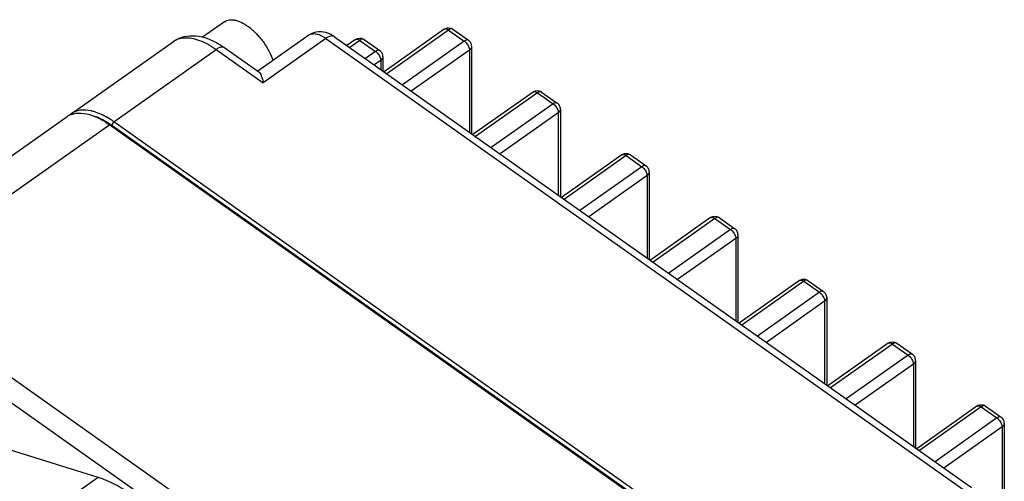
# Model space of a CAD drawing. Header units: millimetres. Extents: x 2650 to 3282, y 1607 to 2049.
# Tile 7 of 12: x 2922 to 2947, y 1681 to 1693. Entities that reach past the tile are written whole.
import ezdxf

# ---------------------------------------------------------------- set-up
doc = ezdxf.new("R2010")
doc.units = ezdxf.units.MM

msp = doc.modelspace()

# ---------------------------------------------------------------- linework, layer by layer
at = {"color": 7, "linetype": 'Continuous'}
for p, q in [((2927.056, 1692.647), (2926.486, 1692.244)), ((2932.77, 1692.452), (2931.203, 1691.344)), ((2932.881, 1692.431), (2931.273, 1691.294)), ((2932.881, 1692.431), (2933.288, 1692.143)), ((2932.992, 1692.452), (2933.399, 1692.164)), ((2923.07, 1690.255), (2925.731, 1692.136)), ((2929.247, 1692.298), (2927.921, 1691.36)), ((2929.691, 1692.214), (2928.062, 1691.062)), ((2929.691, 1692.214), (2946.254, 1680.502)), ((2929.912, 1692.256), (2946.476, 1680.544)), ((2930.462, 1692.183), (2930.239, 1692.025)), ((2930.573, 1692.162), (2930.309, 1691.976)), ((2930.573, 1692.162), (2930.98, 1691.874)), ((2930.684, 1692.183), (2931.091, 1691.895)), ((2933.288, 1692.143), (2931.681, 1691.006)), ((2924.179, 1690.045), (2926.84, 1691.926)), ((2926.84, 1691.926), (2928.062, 1691.062)), ((2927.061, 1691.968), (2927.949, 1691.34)), ((2930.98, 1691.874), (2930.717, 1691.688)), ((2933.424, 1691.911), (2931.912, 1690.842)), ((2933.424, 1691.911), (2933.424, 1689.773)), ((2933.48, 1692.007), (2933.48, 1689.733)), ((2931.116, 1691.643), (2930.948, 1691.524)), ((2931.116, 1691.643), (2931.116, 1691.405)), ((2931.172, 1691.739), (2931.172, 1691.365)), ((2935.078, 1690.82), (2933.511, 1689.712)), ((2935.189, 1690.799), (2933.581, 1689.662)), ((2935.189, 1690.799), (2935.596, 1690.511)), ((2935.3, 1690.82), (2935.707, 1690.532)), ((2935.596, 1690.511), (2933.989, 1689.374)), ((2935.732, 1690.279), (2934.22, 1689.21)), ((2935.732, 1690.279), (2935.732, 1688.141)), ((2935.788, 1690.375), (2935.788, 1688.101)), ((2922.962, 1690.178), (2918.671, 1687.144)), ((2924.124, 1689.952), (2924.179, 1690.045)), ((2943.186, 1676.605), (2924.179, 1690.045)), ((2924.07, 1689.968), (2919.78, 1686.934)), ((2924.07, 1689.968), (2943.077, 1676.528)), ((2924.124, 1689.952), (2924.07, 1689.968)), ((2943.131, 1676.512), (2924.124, 1689.952)), ((2937.386, 1689.188), (2935.819, 1688.08)), ((2937.497, 1689.167), (2935.889, 1688.03)), ((2937.497, 1689.167), (2937.904, 1688.879)), ((2937.608, 1689.188), (2938.015, 1688.9)), ((2937.904, 1688.879), (2936.297, 1687.742)), ((2938.096, 1688.743), (2938.096, 1686.469)), ((2938.04, 1688.647), (2936.528, 1687.578)), ((2938.04, 1688.647), (2938.04, 1686.509)), ((2939.694, 1687.556), (2938.127, 1686.448)), ((2939.805, 1687.535), (2938.197, 1686.398)), ((2939.805, 1687.535), (2940.212, 1687.247)), ((2939.916, 1687.556), (2940.323, 1687.268)), ((2940.212, 1687.247), (2938.605, 1686.11)), ((2940.348, 1687.015), (2938.836, 1685.946)), ((2940.348, 1687.015), (2940.348, 1684.877)), ((2940.404, 1687.111), (2940.404, 1684.837)), ((2942.002, 1685.924), (2940.435, 1684.816)), ((2942.224, 1685.924), (2942.631, 1685.636)), ((2942.113, 1685.903), (2940.505, 1684.766)), ((2942.113, 1685.903), (2942.52, 1685.615)), ((2942.52, 1685.615), (2940.913, 1684.478)), ((2942.712, 1685.479), (2942.712, 1683.205)), ((2942.656, 1685.383), (2941.144, 1684.314)), ((2942.656, 1685.383), (2942.656, 1683.245)), ((2944.31, 1684.292), (2942.743, 1683.184)), ((2944.421, 1684.271), (2942.813, 1683.134)), ((2944.421, 1684.271), (2944.828, 1683.983)), ((2944.532, 1684.292), (2944.939, 1684.004)), ((2920.577, 1684.066), (2934.731, 1674.058)), ((2944.828, 1683.983), (2943.221, 1682.846)), ((2944.964, 1683.751), (2943.452, 1682.682)), ((2944.964, 1683.751), (2944.964, 1681.613)), ((2945.02, 1683.847), (2945.02, 1681.573)), ((2920.306, 1683.603), (2934.46, 1673.595)), ((2946.618, 1682.66), (2945.051, 1681.552)), ((2946.729, 1682.639), (2945.121, 1681.502)), ((2946.729, 1682.639), (2947.136, 1682.351)), ((2946.84, 1682.66), (2947.247, 1682.372)), ((2947.136, 1682.351), (2945.529, 1681.214)), ((2947.272, 1682.119), (2945.76, 1681.05)), ((2947.272, 1682.119), (2947.272, 1678.655)), ((2947.328, 1682.215), (2947.328, 1678.609)), ((2923.767, 1680.804), (2921.181, 1681.608)), ((2923.767, 1680.804), (2922.817, 1680.132))]:
    msp.add_line(p, q, dxfattribs=at)
for centre, radius, start, end in [((2926.011, 1691.74), 0.485, 115.6073, 125.2472), ((2923.341, 1689.228), 1.126, 74.1469, 77.2636), ((2923.303, 1689.093), 1.267, 70.7344, 74.1396), ((2923.241, 1689.783), 0.484, 116.3796, 125.2551), ((2923.35, 1689.86), 0.484, 125.2921, 132.2529), ((2923.25, 1689.765), 0.504, 110.5709, 116.3631), ((2922.784, 1688.057), 2.321, 54.7301, 56.1475)]:
    msp.add_arc(centre, radius, start, end, dxfattribs=at)
for points, knots in [([(2927.056, 1692.647), (2927.074, 1692.66), (2927.116, 1692.682), (2927.187, 1692.698), (2927.266, 1692.699), (2927.384, 1692.679), (2927.543, 1692.612), (2927.695, 1692.508), (2927.817, 1692.402), (2927.908, 1692.31), (2927.995, 1692.21), (2928.104, 1692.068), (2928.219, 1691.88), (2928.291, 1691.72), (2928.319, 1691.64)], [0, 0, 0, 0, 0.03838, 0.078628, 0.122258, 0.170268, 0.280776, 0.410011, 0.480414, 0.55363, 0.628778, 0.704918, 0.856215, 1, 1, 1, 1]), ([(2929.757, 1692.342), (2929.676, 1692.375), (2929.496, 1692.411), (2929.32, 1692.35), (2929.247, 1692.298)], [0, 0, 0, 0, 0.49701, 1, 1, 1, 1]), ([(2929.247, 1692.298), (2929.273, 1692.316), (2929.338, 1692.341), (2929.449, 1692.334), (2929.571, 1692.291), (2929.65, 1692.243), (2929.691, 1692.214)], [0, 0, 0, 0, 0.195798, 0.420119, 0.687806, 1, 1, 1, 1]), ([(2929.912, 1692.256), (2929.9, 1692.265), (2929.851, 1692.298), (2929.798, 1692.326), (2929.757, 1692.342)], [0, 0, 0, 0, 0.253318, 1, 1, 1, 1]), ([(2932.77, 1692.452), (2932.792, 1692.467), (2932.841, 1692.489), (2932.895, 1692.489), (2932.92, 1692.483)], [0, 0, 0, 0, 0.499953, 1, 1, 1, 1]), ([(2932.786, 1692.459), (2932.793, 1692.461), (2932.827, 1692.464), (2932.859, 1692.447), (2932.881, 1692.431)], [0, 0, 0, 0, 0.203316, 1, 1, 1, 1]), ([(2932.992, 1692.452), (2932.979, 1692.461), (2932.935, 1692.465), (2932.9, 1692.444), (2932.881, 1692.431)], [0, 0, 0, 0, 0.416336, 1, 1, 1, 1]), ([(2925.731, 1692.136), (2925.813, 1692.194), (2926.003, 1692.278), (2926.314, 1692.293), (2926.625, 1692.216), (2926.821, 1692.12), (2926.917, 1692.063)], [0, 0, 0, 0, 0.240354, 0.482232, 0.732379, 1, 1, 1, 1]), ([(2925.801, 1692.178), (2925.867, 1692.209), (2926.004, 1692.24), (2926.21, 1692.223), (2926.498, 1692.141), (2926.705, 1692.022), (2926.84, 1691.926)], [0, 0, 0, 0, 0.197581, 0.365324, 0.554714, 1, 1, 1, 1]), ([(2926.917, 1692.063), (2926.929, 1692.055), (2926.978, 1692.025), (2927.026, 1691.993), (2927.061, 1691.968)], [0, 0, 0, 0, 0.247076, 1, 1, 1, 1]), ([(2929.912, 1692.256), (2929.9, 1692.265), (2929.867, 1692.278), (2929.811, 1692.274), (2929.751, 1692.253), (2929.711, 1692.229), (2929.691, 1692.214)], [0, 0, 0, 0, 0.195807, 0.420075, 0.687922, 1, 1, 1, 1]), ([(2930.462, 1692.183), (2930.484, 1692.198), (2930.533, 1692.22), (2930.587, 1692.22), (2930.612, 1692.215)], [0, 0, 0, 0, 0.499953, 1, 1, 1, 1]), ([(2930.478, 1692.191), (2930.485, 1692.193), (2930.519, 1692.195), (2930.551, 1692.178), (2930.573, 1692.162)], [0, 0, 0, 0, 0.203316, 1, 1, 1, 1]), ([(2930.684, 1692.183), (2930.671, 1692.193), (2930.627, 1692.196), (2930.592, 1692.176), (2930.573, 1692.162)], [0, 0, 0, 0, 0.416336, 1, 1, 1, 1]), ([(2933.399, 1692.164), (2933.386, 1692.173), (2933.342, 1692.177), (2933.307, 1692.156), (2933.288, 1692.143)], [0, 0, 0, 0, 0.416329, 1, 1, 1, 1]), ([(2933.288, 1692.143), (2933.293, 1692.14), (2933.312, 1692.126), (2933.329, 1692.109), (2933.34, 1692.096)], [0, 0, 0, 0, 0.236807, 1, 1, 1, 1]), ([(2933.34, 1692.096), (2933.365, 1692.068), (2933.403, 1692.011), (2933.424, 1691.943), (2933.424, 1691.911)], [0, 0, 0, 0, 0.540829, 1, 1, 1, 1]), ([(2933.48, 1692.007), (2933.481, 1692.037), (2933.466, 1692.099), (2933.424, 1692.147), (2933.399, 1692.164)], [0, 0, 0, 0, 0.500072, 1, 1, 1, 1]), ([(2927.061, 1691.968), (2927.049, 1691.977), (2927.016, 1691.99), (2926.96, 1691.986), (2926.9, 1691.965), (2926.86, 1691.941), (2926.84, 1691.926)], [0, 0, 0, 0, 0.195807, 0.420075, 0.687922, 1, 1, 1, 1]), ([(2931.091, 1691.895), (2931.078, 1691.905), (2931.034, 1691.908), (2930.999, 1691.888), (2930.98, 1691.874)], [0, 0, 0, 0, 0.416329, 1, 1, 1, 1]), ([(2930.98, 1691.874), (2930.985, 1691.871), (2931.004, 1691.857), (2931.021, 1691.841), (2931.032, 1691.827)], [0, 0, 0, 0, 0.236807, 1, 1, 1, 1]), ([(2931.032, 1691.827), (2931.057, 1691.8), (2931.095, 1691.742), (2931.116, 1691.674), (2931.116, 1691.643)], [0, 0, 0, 0, 0.540829, 1, 1, 1, 1]), ([(2931.172, 1691.738), (2931.173, 1691.769), (2931.158, 1691.83), (2931.116, 1691.878), (2931.091, 1691.895)], [0, 0, 0, 0, 0.500072, 1, 1, 1, 1]), ([(2933.48, 1692.007), (2933.48, 1691.989), (2933.469, 1691.951), (2933.441, 1691.923), (2933.424, 1691.911)], [0, 0, 0, 0, 0.471159, 1, 1, 1, 1]), ([(2931.172, 1691.738), (2931.172, 1691.72), (2931.161, 1691.682), (2931.133, 1691.654), (2931.116, 1691.643)], [0, 0, 0, 0, 0.471159, 1, 1, 1, 1]), ([(2927.949, 1691.34), (2927.963, 1691.331), (2927.986, 1691.298), (2928.026, 1691.205), (2928.047, 1691.122), (2928.062, 1691.062)], [0, 0, 0, 0, 0.164037, 0.388476, 1, 1, 1, 1]), ([(2935.078, 1690.82), (2935.1, 1690.835), (2935.149, 1690.857), (2935.203, 1690.857), (2935.228, 1690.851)], [0, 0, 0, 0, 0.499953, 1, 1, 1, 1]), ([(2935.094, 1690.827), (2935.101, 1690.829), (2935.135, 1690.832), (2935.167, 1690.815), (2935.189, 1690.799)], [0, 0, 0, 0, 0.203316, 1, 1, 1, 1]), ([(2935.3, 1690.82), (2935.287, 1690.829), (2935.243, 1690.833), (2935.208, 1690.812), (2935.189, 1690.799)], [0, 0, 0, 0, 0.416336, 1, 1, 1, 1]), ([(2935.707, 1690.532), (2935.694, 1690.541), (2935.65, 1690.545), (2935.615, 1690.524), (2935.596, 1690.511)], [0, 0, 0, 0, 0.416329, 1, 1, 1, 1]), ([(2935.788, 1690.375), (2935.789, 1690.405), (2935.774, 1690.467), (2935.732, 1690.515), (2935.707, 1690.532)], [0, 0, 0, 0, 0.500072, 1, 1, 1, 1]), ([(2923.59, 1690.327), (2923.496, 1690.348), (2923.314, 1690.366), (2923.138, 1690.303), (2923.07, 1690.255)], [0, 0, 0, 0, 0.537265, 1, 1, 1, 1]), ([(2923.073, 1690.237), (2923.152, 1690.266), (2923.341, 1690.288), (2923.523, 1690.244), (2923.618, 1690.21)], [0, 0, 0, 0, 0.456974, 1, 1, 1, 1]), ([(2924.179, 1690.045), (2924.141, 1690.072), (2923.996, 1690.168), (2923.84, 1690.247), (2923.721, 1690.289)], [0, 0, 0, 0, 0.269018, 1, 1, 1, 1]), ([(2935.596, 1690.511), (2935.601, 1690.508), (2935.62, 1690.494), (2935.637, 1690.477), (2935.648, 1690.464)], [0, 0, 0, 0, 0.236807, 1, 1, 1, 1]), ([(2935.648, 1690.464), (2935.673, 1690.436), (2935.711, 1690.379), (2935.732, 1690.311), (2935.732, 1690.279)], [0, 0, 0, 0, 0.540829, 1, 1, 1, 1]), ([(2935.788, 1690.375), (2935.788, 1690.357), (2935.777, 1690.319), (2935.749, 1690.291), (2935.732, 1690.279)], [0, 0, 0, 0, 0.471159, 1, 1, 1, 1]), ([(2923.618, 1690.21), (2923.63, 1690.206), (2923.681, 1690.187), (2923.731, 1690.165), (2923.768, 1690.147)], [0, 0, 0, 0, 0.24267, 1, 1, 1, 1]), ([(2923.834, 1690.124), (2923.822, 1690.13), (2923.773, 1690.153), (2923.722, 1690.173), (2923.684, 1690.187)], [0, 0, 0, 0, 0.257708, 1, 1, 1, 1]), ([(2923.69, 1690.185), (2923.722, 1690.173), (2923.857, 1690.12), (2923.984, 1690.047), (2924.077, 1689.985)], [0, 0, 0, 0, 0.232571, 1, 1, 1, 1]), ([(2923.768, 1690.147), (2923.793, 1690.135), (2923.898, 1690.082), (2923.997, 1690.019), (2924.07, 1689.968)], [0, 0, 0, 0, 0.238422, 1, 1, 1, 1]), ([(2924.124, 1689.952), (2924.1, 1689.969), (2924.007, 1690.032), (2923.909, 1690.088), (2923.834, 1690.124)], [0, 0, 0, 0, 0.261298, 1, 1, 1, 1]), ([(2937.386, 1689.188), (2937.408, 1689.203), (2937.457, 1689.225), (2937.511, 1689.225), (2937.536, 1689.219)], [0, 0, 0, 0, 0.499953, 1, 1, 1, 1]), ([(2937.402, 1689.195), (2937.409, 1689.197), (2937.443, 1689.2), (2937.475, 1689.183), (2937.497, 1689.167)], [0, 0, 0, 0, 0.203316, 1, 1, 1, 1]), ([(2937.608, 1689.188), (2937.595, 1689.197), (2937.551, 1689.201), (2937.516, 1689.18), (2937.497, 1689.167)], [0, 0, 0, 0, 0.416336, 1, 1, 1, 1]), ([(2938.015, 1688.9), (2938.002, 1688.909), (2937.958, 1688.913), (2937.923, 1688.892), (2937.904, 1688.879)], [0, 0, 0, 0, 0.416329, 1, 1, 1, 1]), ([(2937.904, 1688.879), (2937.909, 1688.876), (2937.928, 1688.862), (2937.945, 1688.845), (2937.956, 1688.832)], [0, 0, 0, 0, 0.236807, 1, 1, 1, 1]), ([(2937.956, 1688.832), (2937.981, 1688.804), (2938.019, 1688.747), (2938.04, 1688.679), (2938.04, 1688.647)], [0, 0, 0, 0, 0.540829, 1, 1, 1, 1]), ([(2938.096, 1688.743), (2938.097, 1688.773), (2938.082, 1688.835), (2938.04, 1688.883), (2938.015, 1688.9)], [0, 0, 0, 0, 0.500072, 1, 1, 1, 1]), ([(2938.096, 1688.743), (2938.096, 1688.725), (2938.085, 1688.687), (2938.057, 1688.659), (2938.04, 1688.647)], [0, 0, 0, 0, 0.471159, 1, 1, 1, 1]), ([(2939.694, 1687.556), (2939.716, 1687.571), (2939.765, 1687.593), (2939.819, 1687.593), (2939.844, 1687.587)], [0, 0, 0, 0, 0.499953, 1, 1, 1, 1]), ([(2939.71, 1687.563), (2939.717, 1687.565), (2939.751, 1687.568), (2939.783, 1687.551), (2939.805, 1687.535)], [0, 0, 0, 0, 0.203316, 1, 1, 1, 1]), ([(2939.916, 1687.556), (2939.903, 1687.565), (2939.859, 1687.569), (2939.824, 1687.548), (2939.805, 1687.535)], [0, 0, 0, 0, 0.416336, 1, 1, 1, 1]), ([(2940.323, 1687.268), (2940.31, 1687.277), (2940.266, 1687.281), (2940.231, 1687.26), (2940.212, 1687.247)], [0, 0, 0, 0, 0.416329, 1, 1, 1, 1]), ([(2940.212, 1687.247), (2940.217, 1687.244), (2940.236, 1687.23), (2940.253, 1687.213), (2940.264, 1687.2)], [0, 0, 0, 0, 0.236807, 1, 1, 1, 1]), ([(2940.264, 1687.2), (2940.289, 1687.172), (2940.327, 1687.115), (2940.348, 1687.047), (2940.348, 1687.015)], [0, 0, 0, 0, 0.540829, 1, 1, 1, 1]), ([(2940.404, 1687.111), (2940.405, 1687.141), (2940.39, 1687.203), (2940.348, 1687.251), (2940.323, 1687.268)], [0, 0, 0, 0, 0.500072, 1, 1, 1, 1]), ([(2940.404, 1687.111), (2940.404, 1687.093), (2940.393, 1687.055), (2940.365, 1687.027), (2940.348, 1687.015)], [0, 0, 0, 0, 0.471159, 1, 1, 1, 1]), ([(2942.002, 1685.924), (2942.024, 1685.939), (2942.073, 1685.961), (2942.127, 1685.961), (2942.152, 1685.955)], [0, 0, 0, 0, 0.499953, 1, 1, 1, 1]), ([(2942.018, 1685.931), (2942.025, 1685.933), (2942.059, 1685.936), (2942.091, 1685.919), (2942.113, 1685.903)], [0, 0, 0, 0, 0.203316, 1, 1, 1, 1]), ([(2942.224, 1685.924), (2942.211, 1685.933), (2942.167, 1685.937), (2942.132, 1685.916), (2942.113, 1685.903)], [0, 0, 0, 0, 0.416336, 1, 1, 1, 1]), ([(2942.631, 1685.636), (2942.618, 1685.645), (2942.574, 1685.649), (2942.539, 1685.628), (2942.52, 1685.615)], [0, 0, 0, 0, 0.416329, 1, 1, 1, 1]), ([(2942.52, 1685.615), (2942.525, 1685.612), (2942.544, 1685.598), (2942.561, 1685.581), (2942.572, 1685.568)], [0, 0, 0, 0, 0.236807, 1, 1, 1, 1]), ([(2942.572, 1685.568), (2942.597, 1685.54), (2942.635, 1685.483), (2942.656, 1685.415), (2942.656, 1685.383)], [0, 0, 0, 0, 0.540829, 1, 1, 1, 1]), ([(2942.712, 1685.479), (2942.713, 1685.509), (2942.698, 1685.571), (2942.656, 1685.619), (2942.631, 1685.636)], [0, 0, 0, 0, 0.500072, 1, 1, 1, 1]), ([(2942.712, 1685.479), (2942.712, 1685.461), (2942.701, 1685.423), (2942.673, 1685.395), (2942.656, 1685.383)], [0, 0, 0, 0, 0.471159, 1, 1, 1, 1]), ([(2944.31, 1684.292), (2944.332, 1684.307), (2944.381, 1684.329), (2944.435, 1684.329), (2944.46, 1684.323)], [0, 0, 0, 0, 0.499953, 1, 1, 1, 1]), ([(2944.326, 1684.299), (2944.333, 1684.301), (2944.367, 1684.304), (2944.399, 1684.287), (2944.421, 1684.271)], [0, 0, 0, 0, 0.203316, 1, 1, 1, 1]), ([(2944.532, 1684.292), (2944.519, 1684.301), (2944.475, 1684.305), (2944.44, 1684.284), (2944.421, 1684.271)], [0, 0, 0, 0, 0.416336, 1, 1, 1, 1]), ([(2944.939, 1684.004), (2944.926, 1684.013), (2944.882, 1684.017), (2944.847, 1683.996), (2944.828, 1683.983)], [0, 0, 0, 0, 0.416329, 1, 1, 1, 1]), ([(2944.828, 1683.983), (2944.833, 1683.98), (2944.852, 1683.966), (2944.869, 1683.949), (2944.88, 1683.936)], [0, 0, 0, 0, 0.236807, 1, 1, 1, 1]), ([(2944.88, 1683.936), (2944.905, 1683.908), (2944.943, 1683.851), (2944.964, 1683.783), (2944.964, 1683.751)], [0, 0, 0, 0, 0.540829, 1, 1, 1, 1]), ([(2945.02, 1683.847), (2945.02, 1683.877), (2945.006, 1683.939), (2944.964, 1683.987), (2944.939, 1684.004)], [0, 0, 0, 0, 0.500072, 1, 1, 1, 1]), ([(2945.02, 1683.847), (2945.02, 1683.829), (2945.009, 1683.791), (2944.981, 1683.763), (2944.964, 1683.751)], [0, 0, 0, 0, 0.471159, 1, 1, 1, 1]), ([(2946.618, 1682.66), (2946.64, 1682.675), (2946.689, 1682.697), (2946.743, 1682.697), (2946.768, 1682.691)], [0, 0, 0, 0, 0.499953, 1, 1, 1, 1]), ([(2946.634, 1682.667), (2946.641, 1682.669), (2946.675, 1682.672), (2946.707, 1682.655), (2946.729, 1682.639)], [0, 0, 0, 0, 0.203316, 1, 1, 1, 1]), ([(2946.84, 1682.66), (2946.827, 1682.669), (2946.783, 1682.673), (2946.748, 1682.652), (2946.729, 1682.639)], [0, 0, 0, 0, 0.416336, 1, 1, 1, 1]), ([(2947.247, 1682.372), (2947.234, 1682.381), (2947.19, 1682.385), (2947.155, 1682.364), (2947.136, 1682.351)], [0, 0, 0, 0, 0.416329, 1, 1, 1, 1]), ([(2947.136, 1682.351), (2947.141, 1682.348), (2947.16, 1682.334), (2947.177, 1682.317), (2947.188, 1682.304)], [0, 0, 0, 0, 0.236807, 1, 1, 1, 1]), ([(2947.328, 1682.215), (2947.328, 1682.245), (2947.314, 1682.307), (2947.272, 1682.355), (2947.247, 1682.372)], [0, 0, 0, 0, 0.500072, 1, 1, 1, 1]), ([(2947.188, 1682.304), (2947.213, 1682.276), (2947.251, 1682.219), (2947.272, 1682.151), (2947.272, 1682.119)], [0, 0, 0, 0, 0.540829, 1, 1, 1, 1]), ([(2947.328, 1682.215), (2947.328, 1682.197), (2947.317, 1682.159), (2947.289, 1682.131), (2947.272, 1682.119)], [0, 0, 0, 0, 0.471159, 1, 1, 1, 1]), ([(2924.655, 1680.348), (2924.511, 1680.45), (2924.226, 1680.626), (2923.917, 1680.758), (2923.767, 1680.804)], [0, 0, 0, 0, 0.528535, 1, 1, 1, 1])]:
    msp.add_open_spline(points, degree=3, knots=knots, dxfattribs=at)
for points in [[(2932.77, 1692.452), (2932.775, 1692.455), (2932.781, 1692.458), (2932.786, 1692.459)], [(2932.92, 1692.483), (2932.946, 1692.478), (2932.971, 1692.467), (2932.992, 1692.452)], [(2930.462, 1692.183), (2930.467, 1692.187), (2930.473, 1692.189), (2930.478, 1692.191)], [(2930.612, 1692.215), (2930.638, 1692.209), (2930.663, 1692.198), (2930.684, 1692.183)], [(2935.078, 1690.82), (2935.083, 1690.823), (2935.089, 1690.826), (2935.094, 1690.827)], [(2935.228, 1690.851), (2935.254, 1690.846), (2935.279, 1690.835), (2935.3, 1690.82)], [(2937.386, 1689.188), (2937.391, 1689.191), (2937.397, 1689.194), (2937.402, 1689.195)], [(2937.536, 1689.219), (2937.562, 1689.214), (2937.587, 1689.203), (2937.608, 1689.188)], [(2939.694, 1687.556), (2939.699, 1687.559), (2939.705, 1687.562), (2939.71, 1687.563)], [(2939.844, 1687.587), (2939.87, 1687.582), (2939.895, 1687.571), (2939.916, 1687.556)], [(2942.002, 1685.924), (2942.007, 1685.927), (2942.013, 1685.93), (2942.018, 1685.931)], [(2942.152, 1685.955), (2942.178, 1685.95), (2942.203, 1685.939), (2942.224, 1685.924)], [(2944.31, 1684.292), (2944.315, 1684.295), (2944.321, 1684.298), (2944.326, 1684.299)], [(2944.46, 1684.323), (2944.486, 1684.318), (2944.511, 1684.307), (2944.532, 1684.292)], [(2946.618, 1682.66), (2946.623, 1682.663), (2946.629, 1682.666), (2946.634, 1682.667)], [(2946.768, 1682.691), (2946.794, 1682.686), (2946.819, 1682.675), (2946.84, 1682.66)]]:
    msp.add_open_spline(points, degree=3, dxfattribs=at)

doc.saveas('drawing.dxf')
